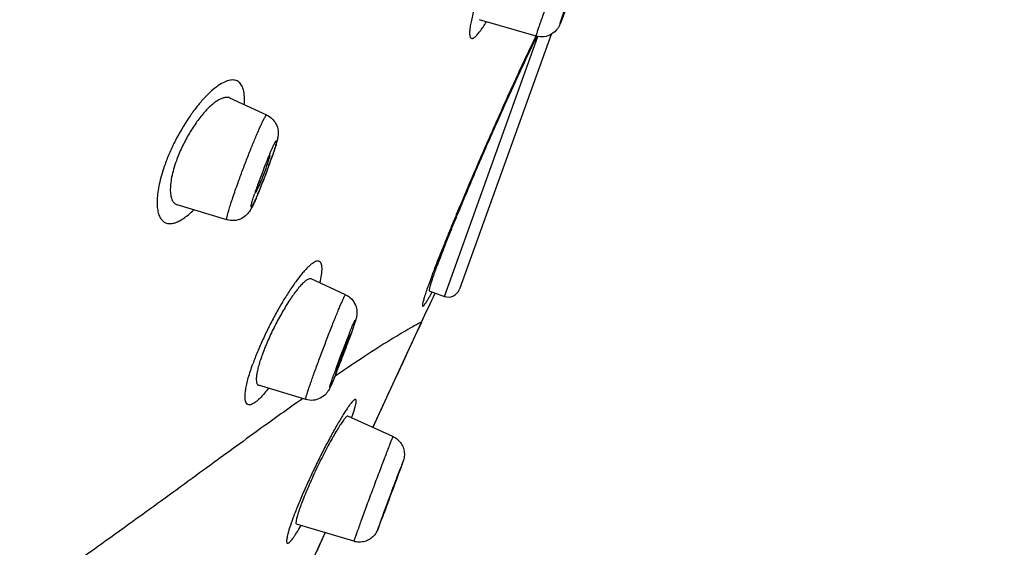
# Model space of a CAD drawing. Header units: millimetres. Extents: x 163 to 790, y -558 to 214.
# Tile 37 of 40: x 690 to 715, y 126 to 140. Entities that reach past the tile are written whole.
import ezdxf

# ---------------------------------------------------------------- set-up
doc = ezdxf.new("R2010")
doc.units = ezdxf.units.MM
doc.header["$LTSCALE"] = 23.1
doc.layers.get('0').update_dxf_attribs({"linetype": 'CONTINUOUS'})

msp = doc.modelspace()

# ---------------------------------------------------------------- linework, layer by layer
at = {"color": 7, "linetype": 'CONTINUOUS'}
for p, q in [((703.113, 139.576), (701.668, 139.996)), ((703.499, 139.621), (701.15, 133.096)), ((703.111, 139.523), (703.133, 139.567)), ((703.133, 139.567), (703.135, 139.571)), ((696.219, 137.556), (695.278, 137.99)), ((696.2, 136.329), (696.2, 136.329)), ((696.295, 136.312), (696.289, 136.296)), ((695.201, 134.874), (693.93, 135.257)), ((698.235, 132.956), (697.359, 133.361)), ((700.391, 133.05), (700.766, 132.915)), ((698.935, 129.56), (700.181, 132.255)), ((698.301, 131.888), (698.301, 131.889)), ((698.347, 131.872), (698.333, 131.833)), ((698.353, 131.887), (698.347, 131.872)), ((698.361, 131.911), (698.353, 131.887)), ((698.372, 131.94), (698.361, 131.911)), ((697.217, 130.276), (696.012, 130.639)), ((699.448, 129.329), (698.294, 129.85)), ((699.642, 128.528), (699.632, 128.5)), ((699.655, 128.535), (699.641, 128.497)), ((699.558, 128.269), (699.518, 128.163)), ((699.632, 128.5), (699.617, 128.463)), ((699.641, 128.497), (699.626, 128.457)), ((699.26, 127.471), (699.24, 127.417)), ((698.447, 126.646), (696.981, 127.083)), ((697.498, 126.389), (697.711, 126.865))]:
    msp.add_line(p, q, dxfattribs=at)
at = {"color": 9, "linetype": 'CONTINUOUS'}
for p, q in [((700.766, 132.915), (703.16, 139.565)), ((703.105, 139.581), (703.086, 139.541)), ((700.442, 133.012), (700.447, 133.02)), ((700.447, 133.02), (700.451, 133.028)), ((700.155, 132.244), (700.122, 132.227)), ((700.155, 132.244), (700.14, 132.236)), ((700.181, 132.255), (700.155, 132.244)), ((700.175, 132.253), (700.155, 132.244)), ((699.638, 128.49), (699.651, 128.525)), ((699.542, 128.226), (699.56, 128.275)), ((699.56, 128.275), (699.577, 128.323)), ((699.523, 128.175), (699.542, 128.226))]:
    msp.add_line(p, q, dxfattribs=at)
msp.add_lwpolyline([(700.181, 132.255), (700.179, 132.255), (700.175, 132.253)], dxfattribs=at)
at = {"color": 7, "linetype": 'CONTINUOUS'}
msp.add_lwpolyline([(697.036, 125.35), (697.477, 126.343), (697.713, 126.864)], dxfattribs=at)
for centre, radius, start, end in [((711.593, 130.185), 16.574, 158.2391, 160.1813), ((701.135, 134.249), 5.354, 157.0059, 157.3556), ((700.355, 134.581), 4.506, 156.6196, 157.0121), ((699.594, 134.91), 3.677, 156.1785, 156.6284), ((692.032, 137.742), 4.446, 341.2783, 342.1946), ((683.502, 140.924), 13.598, 340.1759, 340.9494), ((687.971, 139.153), 8.745, 337.7224, 340.2221), ((679.528, 142.359), 17.824, 338.2886, 339.5445), ((702.56, 133.658), 6.897, 157.6635, 157.8351), ((701.971, 133.9), 6.261, 157.3521, 157.6658), ((689.107, 138.748), 7.539, 340.1961, 340.7471), ((690.471, 138.271), 6.095, 340.7568, 341.2786), ((680.133, 142.135), 17.179, 339.5398, 339.9725), ((680.985, 141.824), 16.272, 339.9734, 340.1372), ((702.516, 133.587), 6.881, 160.5961, 160.7604), ((682.941, 141.004), 14.152, 337.3985, 338.2752), ((700.867, 133.197), 0.3, 250.2, 340.2), ((525.687, 213.755), 192.589, 334.96435, 335.20901), ((1078.402, -44.466), 417.471, 154.95713, 155.3635), ((724.61, 121.403), 28.322, 158.2712, 160.1282), ((703.042, 129.807), 5.175, 157.0771, 157.6781), ((701.463, 130.475), 3.46, 156.6885, 157.0779), ((700.53, 130.878), 2.444, 156.213, 156.7049), ((675.139, 140.254), 24.676, 339.7669, 340.046), ((669.404, 142.375), 30.791, 338.6921, 339.6393), ((672.2, 141.335), 27.807, 339.6439, 339.7717), ((703.152, 129.354), 5.438, 160.735, 161.401), ((676.745, 139.501), 22.906, 338.2664, 338.413), ((673.692, 140.707), 26.189, 338.4177, 338.6831), ((678.89, 138.647), 20.598, 338.1084, 338.2653), ((683.364, 134.404), 17.316, 340.1869, 340.3927), ((650.828, 146.184), 51.918, 339.8147, 340.0354), ((597.667, 165.748), 108.565, 339.35484, 339.74465), ((642.642, 148.786), 60.498, 339.0706, 339.31519), ((675.907, 136.072), 24.886, 338.7466, 339.0532)]:
    msp.add_arc(centre, radius, start, end, dxfattribs=at)
at = {"color": 9, "linetype": 'CONTINUOUS'}
for centre, radius, start, end in [((709.48, 131.024), 14.3, 158.0373, 158.2204), ((708.199, 131.541), 12.919, 157.542, 158.04), ((705.838, 132.515), 10.365, 156.9596, 157.5353), ((682.937, 141.103), 14.188, 340.1986, 340.4339), ((684.771, 140.454), 12.242, 340.4227, 340.9447), ((686.492, 139.859), 10.422, 340.9448, 341.2348), ((682.018, 141.434), 15.164, 339.9737, 340.1988), ((705.044, 132.498), 9.629, 160.9295, 161.5433), ((707.98, 131.486), 12.734, 160.1757, 160.9396), ((687.156, 139.287), 9.597, 336.9451, 337.2492), ((676.168, 139.864), 23.574, 339.7828, 340.0522), ((715.733, 124.916), 18.775, 158.0458, 158.1998), ((713.634, 125.762), 16.512, 157.875, 158.0444), ((678.94, 138.858), 20.625, 340.0522, 340.1993), ((681.034, 138.105), 18.4, 340.1977, 340.3565), ((683.188, 137.337), 16.113, 340.3543, 340.5278), ((670.483, 141.965), 29.635, 338.6288, 339.6581), ((673.35, 140.9), 26.576, 339.6636, 339.7874), ((714.019, 125.251), 17.053, 160.1896, 160.5249), ((676.306, 139.692), 23.384, 338.2149, 338.6164), ((681.469, 137.632), 17.825, 337.883, 338.2039), ((693.464, 131.581), 5.237, 340.1887, 341.1587), ((714.186, 122.923), 15.586, 158.6674, 158.9259), ((682.728, 134.619), 17.986, 340.1951, 340.401), ((655.44, 144.493), 47.006, 339.8793, 340.0956), ((601.675, 164.255), 104.287, 339.30948, 339.75915)]:
    msp.add_arc(centre, radius, start, end, dxfattribs=at)
for points, knots in [([(681.279, 119.902), (682.123, 122.228), (683.87, 127.04), (686.559, 134.457), (689.376, 142.219), (692.266, 150.186), (695.178, 158.212), (698.058, 166.149), (700.853, 173.852), (703.106, 180.061), (704.829, 184.805), (706.046, 188.159), (707.206, 191.353), (708.302, 194.372), (709.33, 197.204), (710.286, 199.835), (711.164, 202.254), (711.961, 204.448), (712.573, 206.132), (713.019, 207.359), (713.32, 208.188), (713.599, 208.954), (713.854, 209.656), (714.086, 210.294), (714.294, 210.866), (714.478, 211.373), (714.638, 211.813), (714.757, 212.138), (714.839, 212.364), (714.892, 212.509), (714.938, 212.636), (714.979, 212.747), (715.013, 212.84), (715.041, 212.916), (715.061, 212.969), (715.073, 213.002), (715.08, 213.021), (715.086, 213.034), (715.091, 213.045), (715.092, 213.049), (715.094, 213.053), (715.094, 213.052)], [0, 0, 0, 0, 0.074896, 0.154989, 0.238826, 0.324873, 0.411552, 0.497277, 0.580479, 0.659632, 0.697234, 0.733288, 0.767628, 0.800097, 0.830547, 0.858837, 0.884838, 0.908431, 0.929508, 0.939073, 0.947973, 0.956199, 0.963741, 0.970591, 0.97674, 0.982182, 0.98691, 0.99092, 0.992653, 0.994205, 0.995573, 0.996759, 0.997761, 0.99858, 0.999214, 0.999461, 0.999662, 0.999816, 0.999923, 0.999984, 1, 1, 1, 1]), ([(701.736, 140.913), (701.709, 140.839), (701.658, 140.694), (701.589, 140.482), (701.531, 140.285), (701.483, 140.106), (701.447, 139.947), (701.423, 139.811), (701.412, 139.712), (701.41, 139.647), (701.413, 139.607), (701.418, 139.575), (701.426, 139.55), (701.438, 139.531), (701.454, 139.519), (701.474, 139.516), (701.496, 139.521), (701.52, 139.533), (701.546, 139.552), (701.575, 139.578), (701.62, 139.625), (701.681, 139.702), (701.76, 139.814), (701.813, 139.899), (701.84, 139.946)], [0, 0, 0, 0, 0.116031, 0.225245, 0.3261, 0.41721, 0.497294, 0.565171, 0.620002, 0.642437, 0.661564, 0.677471, 0.690393, 0.700835, 0.709771, 0.718687, 0.729082, 0.741934, 0.757749, 0.77675, 0.79902, 0.853407, 0.92067, 1, 1, 1, 1]), ([(703.113, 139.576), (703.113, 139.576), (703.113, 139.578), (703.114, 139.581), (703.115, 139.587), (703.117, 139.594), (703.119, 139.604), (703.124, 139.621), (703.133, 139.646), (703.145, 139.683), (703.159, 139.728), (703.177, 139.78), (703.197, 139.839), (703.22, 139.904), (703.255, 140.004), (703.303, 140.142), (703.367, 140.321), (703.412, 140.447), (703.436, 140.512)], [0, 0, 0, 0, 0.001305, 0.004688, 0.010263, 0.018041, 0.028017, 0.040179, 0.070984, 0.110276, 0.157815, 0.213307, 0.276413, 0.346744, 0.423864, 0.596536, 0.790167, 1, 1, 1, 1]), ([(703.872, 140.265), (703.853, 140.214), (703.825, 140.141), (703.791, 140.051), (703.772, 140.004), (703.76, 139.972), (703.752, 139.952), (703.745, 139.934), (703.739, 139.92), (703.734, 139.909), (703.73, 139.901), (703.728, 139.896), (703.727, 139.894), (703.726, 139.893), (703.725, 139.892), (703.725, 139.892), (703.725, 139.893), (703.725, 139.894), (703.725, 139.897), (703.726, 139.9), (703.728, 139.905), (703.73, 139.914), (703.734, 139.927), (703.741, 139.95), (703.753, 139.986), (703.771, 140.036), (703.801, 140.124), (703.825, 140.194), (703.843, 140.244)], [0, 0, 0, 0, 0.212715, 0.301018, 0.375574, 0.407362, 0.435336, 0.459402, 0.479471, 0.49548, 0.507373, 0.511766, 0.515121, 0.517444, 0.518754, 0.519255, 0.520253, 0.52224, 0.525258, 0.529313, 0.534405, 0.547689, 0.565073, 0.586497, 0.641161, 0.710918, 0.794793, 1, 1, 1, 1]), ([(703.086, 139.541), (702.903, 139.162), (702.624, 138.562), (702.248, 137.731), (701.945, 137.05), (701.643, 136.358), (701.351, 135.677), (701.118, 135.125), (700.944, 134.703), (700.823, 134.408), (700.711, 134.13), (700.609, 133.871), (700.517, 133.634), (700.436, 133.419), (700.366, 133.229), (700.308, 133.065), (700.268, 132.945), (700.243, 132.863), (700.229, 132.812), (700.217, 132.769), (700.209, 132.733), (700.205, 132.704), (700.203, 132.685), (700.204, 132.674), (700.205, 132.668), (700.207, 132.663), (700.212, 132.66), (700.222, 132.663), (700.234, 132.673), (700.249, 132.69), (700.267, 132.715), (700.289, 132.746), (700.314, 132.785), (700.341, 132.832), (700.385, 132.908), (700.419, 132.969), (700.442, 133.012)], [0, 0, 0, 0, 0.160101, 0.251431, 0.346764, 0.443258, 0.538068, 0.628399, 0.671032, 0.711531, 0.749578, 0.784893, 0.817228, 0.846352, 0.872053, 0.894135, 0.912422, 0.920098, 0.926778, 0.932454, 0.937123, 0.940787, 0.94346, 0.944439, 0.9452, 0.945777, 0.94625, 0.947373, 0.949285, 0.952147, 0.956, 0.960856, 0.966713, 0.973568, 0.981409, 1, 1, 1, 1]), ([(695.645, 137.821), (695.651, 137.892), (695.654, 138.02), (695.633, 138.173), (695.6, 138.273), (695.569, 138.332), (695.53, 138.381), (695.485, 138.417), (695.433, 138.442), (695.353, 138.458), (695.237, 138.444), (695.089, 138.383), (694.927, 138.278), (694.755, 138.132), (694.576, 137.947), (694.394, 137.727), (694.148, 137.385), (693.927, 137.006), (693.736, 136.605), (693.653, 136.398), (693.617, 136.294)], [0, 0, 0, 0, 0.057977, 0.105576, 0.125811, 0.144001, 0.160582, 0.176163, 0.191469, 0.207245, 0.242578, 0.285799, 0.338289, 0.400208, 0.471007, 0.549687, 0.634846, 0.817042, 0.909693, 1, 1, 1, 1]), ([(695.485, 135.826), (695.522, 135.93), (695.599, 136.139), (695.717, 136.449), (695.835, 136.745), (695.93, 136.977), (696.002, 137.143), (696.049, 137.25), (696.092, 137.342), (696.129, 137.419), (696.16, 137.479), (696.183, 137.517), (696.198, 137.539), (696.206, 137.549), (696.213, 137.555), (696.218, 137.557), (696.219, 137.556)], [0, 0, 0, 0, 0.175734, 0.354768, 0.527192, 0.683471, 0.752809, 0.814974, 0.869109, 0.914479, 0.95048, 0.976668, 0.986011, 0.992866, 0.997351, 1, 1, 1, 1]), ([(696.3, 136.572), (696.311, 136.597), (696.332, 136.645), (696.361, 136.713), (696.388, 136.771), (696.409, 136.812), (696.423, 136.84), (696.433, 136.857), (696.441, 136.872), (696.448, 136.883), (696.454, 136.891), (696.459, 136.896), (696.463, 136.9), (696.467, 136.898), (696.468, 136.893), (696.469, 136.882), (696.465, 136.86), (696.458, 136.826), (696.446, 136.781), (696.43, 136.725), (696.402, 136.633), (696.377, 136.559), (696.359, 136.507)], [0, 0, 0, 0, 0.106559, 0.201688, 0.284046, 0.352487, 0.381191, 0.406087, 0.427104, 0.444192, 0.457341, 0.466618, 0.472341, 0.476047, 0.481458, 0.490353, 0.519777, 0.564901, 0.625269, 0.700094, 0.788346, 1, 1, 1, 1]), ([(693.617, 136.294), (693.562, 136.145), (693.495, 135.925), (693.438, 135.637), (693.415, 135.446), (693.41, 135.274), (693.423, 135.125), (693.454, 135), (693.503, 134.9), (693.569, 134.826), (693.653, 134.783), (693.75, 134.771), (693.856, 134.789), (693.971, 134.836), (694.093, 134.909), (694.222, 135.008), (694.307, 135.087), (694.35, 135.13)], [0, 0, 0, 0, 0.195591, 0.283151, 0.362555, 0.433119, 0.494468, 0.546897, 0.591549, 0.630547, 0.667227, 0.705507, 0.748742, 0.799053, 0.857529, 0.924562, 1, 1, 1, 1]), ([(696.266, 136.241), (696.223, 136.125), (696.139, 135.903), (696.051, 135.682), (696.006, 135.576)], [0, 0, 0, 0, 0.517094, 1, 1, 1, 1]), ([(695.201, 134.874), (695.199, 134.875), (695.196, 134.88), (695.196, 134.886), (695.196, 134.899), (695.198, 134.919), (695.206, 134.965), (695.226, 135.041), (695.258, 135.154), (695.301, 135.292), (695.354, 135.454), (695.416, 135.634), (695.461, 135.76), (695.485, 135.826)], [0, 0, 0, 0, 0.007231, 0.013361, 0.021488, 0.043989, 0.074915, 0.161585, 0.279717, 0.426508, 0.598387, 0.791127, 1, 1, 1, 1]), ([(695.987, 135.529), (695.976, 135.504), (695.956, 135.458), (695.927, 135.392), (695.901, 135.336), (695.878, 135.289), (695.861, 135.255), (695.849, 135.234), (695.84, 135.22), (695.832, 135.209), (695.826, 135.203), (695.821, 135.201), (695.818, 135.204), (695.818, 135.209), (695.818, 135.217), (695.819, 135.228), (695.821, 135.241), (695.826, 135.264), (695.835, 135.299), (695.848, 135.348), (695.866, 135.407), (695.887, 135.474), (695.903, 135.521), (695.911, 135.546)], [0, 0, 0, 0, 0.110069, 0.208822, 0.294968, 0.367388, 0.425165, 0.448342, 0.467629, 0.494444, 0.502167, 0.506778, 0.510894, 0.517732, 0.528232, 0.542611, 0.560907, 0.583104, 0.638975, 0.709589, 0.794056, 0.891283, 1, 1, 1, 1]), ([(697.58, 133.259), (697.597, 133.329), (697.618, 133.43), (697.633, 133.557), (697.636, 133.634), (697.631, 133.698), (697.619, 133.75), (697.598, 133.789), (697.568, 133.814), (697.53, 133.822), (697.487, 133.814), (697.438, 133.793), (697.384, 133.758), (697.324, 133.71), (697.259, 133.649), (697.19, 133.576), (697.087, 133.456), (696.951, 133.279), (696.784, 133.035), (696.613, 132.759), (696.441, 132.458), (696.276, 132.141), (696.121, 131.819), (695.982, 131.5), (695.9, 131.289), (695.863, 131.186)], [0, 0, 0, 0, 0.05735, 0.081099, 0.101419, 0.118307, 0.131984, 0.14301, 0.152442, 0.161927, 0.173066, 0.186834, 0.203709, 0.223882, 0.247367, 0.274093, 0.303946, 0.372369, 0.450938, 0.537596, 0.62992, 0.725235, 0.820661, 0.913274, 1, 1, 1, 1]), ([(697.436, 130.959), (697.475, 131.067), (697.558, 131.292), (697.685, 131.632), (697.795, 131.918), (697.882, 132.141), (697.944, 132.297), (698.002, 132.441), (698.055, 132.57), (698.103, 132.684), (698.144, 132.779), (698.174, 132.846), (698.194, 132.889), (698.207, 132.913), (698.216, 132.932), (698.225, 132.946), (698.23, 132.953), (698.234, 132.957), (698.235, 132.956)], [0, 0, 0, 0, 0.160743, 0.333241, 0.505725, 0.588261, 0.666425, 0.738877, 0.804378, 0.861808, 0.910187, 0.948693, 0.964036, 0.976685, 0.986593, 0.993734, 0.998123, 1, 1, 1, 1]), ([(698.338, 131.981), (698.357, 132.027), (698.384, 132.093), (698.419, 132.174), (698.439, 132.221), (698.455, 132.254), (698.465, 132.276), (698.471, 132.287), (698.477, 132.297), (698.48, 132.303), (698.487, 132.312), (698.487, 132.301), (698.486, 132.294), (698.483, 132.283), (698.48, 132.27), (698.474, 132.247), (698.463, 132.212), (698.447, 132.163), (698.419, 132.08), (698.396, 132.013), (698.379, 131.965)], [0, 0, 0, 0, 0.209169, 0.295096, 0.367038, 0.424068, 0.446759, 0.465471, 0.480158, 0.4908, 0.500261, 0.509653, 0.520259, 0.534908, 0.553584, 0.576238, 0.633197, 0.705072, 0.790938, 1, 1, 1, 1]), ([(700.122, 132.227), (700.09, 132.211), (700.011, 132.169), (699.788, 132.044), (699.385, 131.803), (698.744, 131.395), (698.25, 131.065), (697.966, 130.871)], [0, 0, 0, 0, 0.04211, 0.105565, 0.300781, 0.594614, 1, 1, 1, 1]), ([(696.265, 130.563), (696.233, 130.521), (696.17, 130.443), (696.078, 130.339), (695.993, 130.256), (695.915, 130.194), (695.847, 130.153), (695.787, 130.134), (695.732, 130.142), (695.693, 130.18), (695.671, 130.239), (695.662, 130.319), (695.665, 130.419), (695.68, 130.539), (695.708, 130.679), (695.764, 130.898), (695.82, 131.068), (695.863, 131.186)], [0, 0, 0, 0, 0.088531, 0.166451, 0.233171, 0.288328, 0.332083, 0.365686, 0.39254, 0.419329, 0.452878, 0.496881, 0.552716, 0.620509, 0.699849, 0.790112, 1, 1, 1, 1]), ([(697.217, 130.276), (697.216, 130.276), (697.215, 130.282), (697.216, 130.29), (697.219, 130.306), (697.224, 130.327), (697.231, 130.353), (697.245, 130.399), (697.267, 130.469), (697.299, 130.567), (697.339, 130.684), (697.385, 130.816), (697.419, 130.91), (697.436, 130.959)], [0, 0, 0, 0, 0.005625, 0.018782, 0.040191, 0.069898, 0.10782, 0.15382, 0.269263, 0.4143, 0.586468, 0.782818, 1, 1, 1, 1]), ([(697.983, 130.921), (697.964, 130.875), (697.937, 130.809), (697.902, 130.728), (697.881, 130.681), (697.866, 130.648), (697.856, 130.626), (697.85, 130.614), (697.844, 130.605), (697.841, 130.599), (697.833, 130.59), (697.834, 130.601), (697.835, 130.608), (697.837, 130.619), (697.841, 130.632), (697.847, 130.655), (697.858, 130.689), (697.873, 130.739), (697.901, 130.822), (697.925, 130.889), (697.941, 130.936)], [0, 0, 0, 0, 0.209169, 0.295096, 0.367038, 0.424068, 0.446759, 0.465471, 0.480158, 0.4908, 0.500261, 0.509653, 0.520259, 0.534908, 0.553584, 0.576238, 0.633197, 0.705072, 0.790938, 1, 1, 1, 1]), ([(697.141, 130.3), (696.768, 130.038), (695.951, 129.454), (694.62, 128.481), (693.054, 127.339), (691.592, 126.291), (690.291, 125.376), (689.216, 124.632), (688.073, 123.857), (686.858, 123.063), (685.571, 122.261), (683.722, 121.172), (682.275, 120.399), (681.28, 119.901)], [0, 0, 0, 0, 0.071952, 0.158601, 0.260496, 0.378068, 0.442873, 0.511754, 0.584569, 0.661059, 0.740982, 0.824145, 1, 1, 1, 1]), ([(698.42, 129.89), (698.432, 129.925), (698.453, 129.989), (698.48, 130.078), (698.498, 130.15), (698.507, 130.206), (698.509, 130.243), (698.505, 130.264), (698.499, 130.273), (698.491, 130.278), (698.48, 130.278), (698.468, 130.273), (698.454, 130.263), (698.438, 130.25), (698.412, 130.224), (698.375, 130.18), (698.326, 130.116), (698.27, 130.035), (698.208, 129.939), (698.139, 129.829), (698.066, 129.706), (697.958, 129.519), (697.817, 129.262), (697.644, 128.931), (697.47, 128.581), (697.302, 128.225), (697.145, 127.876), (697.008, 127.548), (696.893, 127.255), (696.829, 127.071), (696.803, 126.987)], [0, 0, 0, 0, 0.026669, 0.049094, 0.067186, 0.080915, 0.090372, 0.09363, 0.096106, 0.098205, 0.100548, 0.103615, 0.10763, 0.112682, 0.118799, 0.134258, 0.153989, 0.177857, 0.205637, 0.23709, 0.271947, 0.309884, 0.393563, 0.485072, 0.580987, 0.677693, 0.771446, 0.858629, 0.935931, 1, 1, 1, 1]), ([(699.448, 129.329), (699.448, 129.329), (699.447, 129.327), (699.445, 129.325), (699.443, 129.319), (699.44, 129.312), (699.436, 129.303), (699.429, 129.287), (699.419, 129.262), (699.405, 129.226), (699.387, 129.182), (699.368, 129.131), (699.345, 129.073), (699.32, 129.008), (699.282, 128.91), (699.23, 128.773), (699.163, 128.595), (699.091, 128.403), (699.014, 128.2), (698.937, 127.991), (698.859, 127.783), (698.762, 127.52), (698.654, 127.228), (698.572, 127.003), (698.537, 126.904)], [0, 0, 0, 0, 0.000451, 0.00173, 0.003854, 0.006822, 0.010632, 0.015277, 0.027045, 0.042055, 0.060214, 0.081411, 0.105515, 0.132378, 0.161834, 0.227784, 0.30174, 0.381881, 0.466233, 0.552717, 0.639204, 0.723563, 0.877688, 1, 1, 1, 1]), ([(699.672, 128.585), (699.678, 128.601), (699.687, 128.626), (699.697, 128.657), (699.703, 128.674), (699.706, 128.684), (699.707, 128.688), (699.709, 128.693), (699.706, 128.689), (699.705, 128.686), (699.701, 128.678), (699.695, 128.661), (699.683, 128.633), (699.673, 128.608), (699.668, 128.593)], [0, 0, 0, 0, 0.219115, 0.379037, 0.436021, 0.477391, 0.503006, 0.512884, 0.519509, 0.541781, 0.57982, 0.633515, 0.787015, 1, 1, 1, 1]), ([(699.119, 127.124), (699.108, 127.093), (699.093, 127.051), (699.075, 127.002), (699.068, 126.98), (699.064, 126.968), (699.062, 126.961), (699.061, 126.959), (699.061, 126.956), (699.063, 126.96), (699.064, 126.962), (699.067, 126.97), (699.073, 126.983), (699.082, 127.005), (699.102, 127.056), (699.135, 127.141), (699.182, 127.265), (699.217, 127.357), (699.237, 127.408)], [0, 0, 0, 0, 0.14825, 0.201036, 0.238757, 0.251828, 0.260991, 0.266226, 0.267614, 0.270397, 0.27709, 0.287705, 0.302219, 0.34277, 0.398295, 0.551598, 0.755225, 1, 1, 1, 1]), ([(696.803, 126.987), (696.793, 126.956), (696.775, 126.898), (696.754, 126.817), (696.738, 126.749), (696.729, 126.693), (696.727, 126.65), (696.729, 126.619), (696.739, 126.601), (696.751, 126.596), (696.76, 126.597), (696.771, 126.601), (696.79, 126.612), (696.816, 126.635), (696.85, 126.674), (696.89, 126.725), (696.935, 126.789), (697.007, 126.897), (697.06, 126.985), (697.097, 127.048)], [0, 0, 0, 0, 0.098749, 0.18374, 0.25487, 0.312093, 0.355606, 0.386073, 0.405874, 0.414281, 0.423684, 0.43531, 0.449826, 0.488573, 0.54087, 0.606843, 0.686299, 0.778752, 1, 1, 1, 1]), ([(698.537, 126.904), (698.529, 126.885), (698.516, 126.848), (698.498, 126.796), (698.482, 126.752), (698.469, 126.715), (698.461, 126.689), (698.455, 126.673), (698.452, 126.663), (698.45, 126.656), (698.448, 126.65), (698.448, 126.648), (698.447, 126.646), (698.447, 126.646)], [0, 0, 0, 0, 0.228409, 0.429335, 0.601429, 0.743677, 0.855212, 0.899236, 0.935343, 0.963476, 0.983604, 0.995726, 1, 1, 1, 1])]:
    msp.add_open_spline(points, degree=3, knots=knots, dxfattribs=at)
at = {"color": 7, "linetype": 'CONTINUOUS'}
for points, knots in [([(703.9, 140.34), (703.88, 140.287), (703.844, 140.189), (703.794, 140.058), (703.754, 139.956), (703.725, 139.885), (703.697, 139.822), (703.64, 139.728), (703.516, 139.615), (703.319, 139.546), (703.179, 139.557), (703.113, 139.576)], [0, 0, 0, 0, 0.13749, 0.252134, 0.339975, 0.403699, 0.43942, 0.506266, 0.66961, 0.834741, 1, 1, 1, 1]), ([(700.391, 133.05), (700.386, 133.052), (700.384, 133.065), (700.385, 133.081), (700.388, 133.102), (700.393, 133.127), (700.403, 133.172), (700.423, 133.24), (700.453, 133.337), (700.493, 133.453), (700.541, 133.588), (700.62, 133.803), (700.739, 134.113), (700.903, 134.527), (701.093, 134.991), (701.303, 135.495), (701.528, 136.027), (701.765, 136.575), (702.006, 137.125), (702.32, 137.831), (702.685, 138.631), (702.976, 139.246), (703.111, 139.523)], [0, 0, 0, 0, 0.002255, 0.004408, 0.007328, 0.011031, 0.015522, 0.026858, 0.041295, 0.05876, 0.07916, 0.102379, 0.15673, 0.22057, 0.292427, 0.370645, 0.453426, 0.538873, 0.625034, 0.709951, 0.86842, 1, 1, 1, 1]), ([(695.278, 137.99), (695.26, 137.999), (695.216, 138.01), (695.145, 138.006), (695.068, 137.983), (694.984, 137.942), (694.895, 137.883), (694.764, 137.777), (694.595, 137.602), (694.398, 137.348), (694.21, 137.051), (694.041, 136.727), (693.947, 136.501), (693.906, 136.386)], [0, 0, 0, 0, 0.028011, 0.058973, 0.094722, 0.136262, 0.184015, 0.238026, 0.363727, 0.50971, 0.66993, 0.836441, 1, 1, 1, 1]), ([(696.219, 137.556), (696.277, 137.529), (696.382, 137.454), (696.485, 137.293), (696.519, 137.126), (696.506, 136.987), (696.479, 136.873), (696.446, 136.759), (696.405, 136.628), (696.373, 136.535), (696.356, 136.485)], [0, 0, 0, 0, 0.157522, 0.314059, 0.463064, 0.573898, 0.659258, 0.754566, 0.868326, 1, 1, 1, 1]), ([(693.906, 136.386), (693.88, 136.315), (693.835, 136.175), (693.784, 135.972), (693.755, 135.787), (693.748, 135.623), (693.761, 135.486), (693.795, 135.376), (693.85, 135.296), (693.903, 135.265), (693.93, 135.257)], [0, 0, 0, 0, 0.187984, 0.361359, 0.516459, 0.650804, 0.763459, 0.855592, 0.931534, 1, 1, 1, 1]), ([(696.3, 136.526), (696.299, 136.526), (696.295, 136.524), (696.291, 136.518), (696.284, 136.507), (696.272, 136.486), (696.253, 136.448), (696.238, 136.415), (696.23, 136.396)], [0, 0, 0, 0, 0.02315, 0.073815, 0.155245, 0.267362, 0.579837, 1, 1, 1, 1]), ([(696.265, 136.383), (696.271, 136.402), (696.28, 136.43), (696.29, 136.465), (696.295, 136.485), (696.299, 136.501), (696.301, 136.514), (696.301, 136.521), (696.301, 136.525), (696.3, 136.526)], [0, 0, 0, 0, 0.417148, 0.58691, 0.728625, 0.841072, 0.923401, 0.975485, 1, 1, 1, 1]), ([(695.945, 135.591), (695.945, 135.591), (695.948, 135.592), (695.952, 135.597), (695.96, 135.609), (695.971, 135.629), (695.985, 135.658), (696.002, 135.694), (696.021, 135.737), (696.042, 135.785), (696.056, 135.82), (696.064, 135.838)], [0, 0, 0, 0, 0.008107, 0.022851, 0.076035, 0.161242, 0.277253, 0.42203, 0.59293, 0.786788, 1, 1, 1, 1]), ([(696.019, 135.854), (696.015, 135.844), (696.002, 135.804), (695.988, 135.764), (695.979, 135.734)], [0, 0, 0, 0, 0.270617, 1, 1, 1, 1]), ([(696.006, 135.565), (695.986, 135.518), (695.949, 135.43), (695.895, 135.309), (695.845, 135.205), (695.789, 135.103), (695.706, 134.991), (695.569, 134.892), (695.388, 134.842), (695.261, 134.856), (695.201, 134.874)], [0, 0, 0, 0, 0.129998, 0.242049, 0.336118, 0.421815, 0.535443, 0.68537, 0.842182, 1, 1, 1, 1]), ([(695.979, 135.734), (695.973, 135.715), (695.962, 135.68), (695.951, 135.639), (695.945, 135.615), (695.943, 135.603), (695.942, 135.596), (695.944, 135.591), (695.945, 135.591)], [0, 0, 0, 0, 0.420183, 0.732645, 0.844752, 0.926175, 0.976839, 1, 1, 1, 1]), ([(697.359, 133.361), (697.331, 133.374), (697.282, 133.357), (697.235, 133.328), (697.189, 133.294), (697.128, 133.237), (697.05, 133.151), (696.965, 133.046), (696.875, 132.924), (696.747, 132.733), (696.585, 132.465), (696.403, 132.121), (696.237, 131.768), (696.142, 131.53), (696.1, 131.414)], [0, 0, 0, 0, 0.039592, 0.054269, 0.071111, 0.111365, 0.160221, 0.217154, 0.281417, 0.352089, 0.508273, 0.675859, 0.843646, 1, 1, 1, 1]), ([(698.235, 132.956), (698.292, 132.93), (698.396, 132.856), (698.499, 132.697), (698.53, 132.546), (698.524, 132.439), (698.511, 132.364), (698.489, 132.286), (698.458, 132.188), (698.418, 132.071), (698.388, 131.986), (698.372, 131.94)], [0, 0, 0, 0, 0.162284, 0.324231, 0.483074, 0.553245, 0.603942, 0.679682, 0.765494, 0.872442, 1, 1, 1, 1]), ([(698.248, 131.685), (698.252, 131.698), (698.269, 131.744), (698.285, 131.79), (698.296, 131.824)], [0, 0, 0, 0, 0.281066, 1, 1, 1, 1]), ([(698.324, 131.923), (698.324, 131.924), (698.322, 131.922), (698.321, 131.92), (698.318, 131.915), (698.312, 131.905), (698.304, 131.888), (698.297, 131.872), (698.293, 131.863)], [0, 0, 0, 0, 0.020861, 0.069735, 0.149244, 0.259588, 0.571267, 1, 1, 1, 1]), ([(698.296, 131.824), (698.301, 131.837), (698.307, 131.856), (698.314, 131.88), (698.319, 131.894), (698.322, 131.905), (698.324, 131.914), (698.325, 131.919), (698.325, 131.922), (698.325, 131.923)], [0, 0, 0, 0, 0.41231, 0.579967, 0.720542, 0.833243, 0.917428, 0.972829, 1, 1, 1, 1]), ([(698.018, 131.09), (698.056, 131.181), (698.134, 131.379), (698.209, 131.578), (698.248, 131.685)], [0, 0, 0, 0, 0.465902, 1, 1, 1, 1]), ([(696.1, 131.414), (696.081, 131.361), (696.046, 131.261), (696.004, 131.116), (695.973, 130.988), (695.955, 130.877), (695.949, 130.786), (695.954, 130.723), (695.966, 130.684), (695.978, 130.663), (695.993, 130.647), (696.006, 130.641), (696.012, 130.639)], [0, 0, 0, 0, 0.205034, 0.390296, 0.552887, 0.690577, 0.802075, 0.887525, 0.921353, 0.950264, 0.975754, 1, 1, 1, 1]), ([(697.969, 130.989), (697.97, 130.988), (697.972, 130.991), (697.975, 130.995), (697.979, 131.004), (697.985, 131.015), (697.991, 131.029), (698.003, 131.054), (698.011, 131.075), (698.018, 131.09)], [0, 0, 0, 0, 0.020313, 0.070337, 0.151395, 0.263196, 0.405048, 0.575964, 1, 1, 1, 1]), ([(697.997, 131.088), (697.992, 131.074), (697.986, 131.055), (697.978, 131.03), (697.974, 131.016), (697.971, 131.005), (697.969, 130.996), (697.969, 130.992), (697.969, 130.989), (697.969, 130.989)], [0, 0, 0, 0, 0.426762, 0.598152, 0.739972, 0.851345, 0.931616, 0.980602, 1, 1, 1, 1]), ([(698.002, 130.967), (697.983, 130.919), (697.948, 130.833), (697.899, 130.714), (697.856, 130.617), (697.82, 130.542), (697.782, 130.478), (697.716, 130.392), (697.593, 130.297), (697.407, 130.244), (697.278, 130.257), (697.217, 130.276)], [0, 0, 0, 0, 0.129973, 0.239363, 0.327051, 0.402354, 0.450479, 0.518535, 0.676497, 0.838051, 1, 1, 1, 1]), ([(698.294, 129.85), (698.29, 129.851), (698.279, 129.85), (698.264, 129.84), (698.244, 129.823), (698.221, 129.797), (698.194, 129.763), (698.15, 129.704), (698.087, 129.61), (698.006, 129.477), (697.914, 129.319), (697.816, 129.14), (697.675, 128.874), (697.501, 128.524), (697.309, 128.107), (697.148, 127.724), (697.059, 127.484), (697.024, 127.376)], [0, 0, 0, 0, 0.004154, 0.010536, 0.019825, 0.03218, 0.047611, 0.066064, 0.111639, 0.167894, 0.233514, 0.306946, 0.386446, 0.555915, 0.725558, 0.878657, 1, 1, 1, 1]), ([(699.448, 129.329), (699.491, 129.309), (699.571, 129.258), (699.666, 129.151), (699.726, 129.022), (699.748, 128.885), (699.736, 128.775), (699.713, 128.7), (699.695, 128.648), (699.682, 128.613), (699.676, 128.594)], [0, 0, 0, 0, 0.163927, 0.327789, 0.491579, 0.655008, 0.806751, 0.872839, 0.927686, 1, 1, 1, 1]), ([(699.617, 128.463), (699.53, 128.234), (699.363, 127.788), (699.197, 127.342), (699.119, 127.124)], [0, 0, 0, 0, 0.513956, 1, 1, 1, 1]), ([(699.554, 128.295), (699.553, 128.295), (699.553, 128.293), (699.553, 128.293), (699.552, 128.292)], [0, 0, 0, 0, 0.25469, 1, 1, 1, 1]), ([(699.204, 127.358), (699.205, 127.358), (699.205, 127.358), (699.205, 127.359), (699.206, 127.361), (699.208, 127.365), (699.211, 127.371), (699.215, 127.381), (699.22, 127.394), (699.226, 127.409), (699.233, 127.427), (699.244, 127.456), (699.259, 127.497), (699.28, 127.552), (699.304, 127.614), (699.329, 127.681), (699.356, 127.752), (699.392, 127.849), (699.435, 127.965), (699.482, 128.092), (699.51, 128.17), (699.523, 128.204)], [0, 0, 0, 0, 0.000474, 0.001776, 0.003922, 0.006911, 0.015407, 0.027211, 0.042254, 0.060441, 0.081663, 0.105787, 0.162134, 0.228097, 0.30205, 0.382175, 0.4665, 0.552949, 0.72371, 0.87775, 1, 1, 1, 1]), ([(697.024, 127.376), (697.018, 127.355), (697.005, 127.315), (696.989, 127.258), (696.978, 127.209), (696.97, 127.167), (696.966, 127.134), (696.965, 127.107), (696.972, 127.085), (696.981, 127.083)], [0, 0, 0, 0, 0.220565, 0.414587, 0.580967, 0.71904, 0.828515, 0.909855, 1, 1, 1, 1]), ([(699.205, 127.361), (699.205, 127.36), (699.205, 127.359), (699.204, 127.358), (699.204, 127.358)], [0, 0, 0, 0, 0.745274, 1, 1, 1, 1]), ([(699.1, 127.051), (699.093, 127.032), (699.08, 126.998), (699.059, 126.947), (699.027, 126.875), (698.964, 126.784), (698.858, 126.694), (698.728, 126.637), (698.587, 126.618), (698.492, 126.632), (698.447, 126.646)], [0, 0, 0, 0, 0.07193, 0.126544, 0.193354, 0.345456, 0.508771, 0.672461, 0.836221, 1, 1, 1, 1])]:
    msp.add_open_spline(points, degree=3, knots=knots, dxfattribs=at)

doc.saveas('drawing.dxf')
